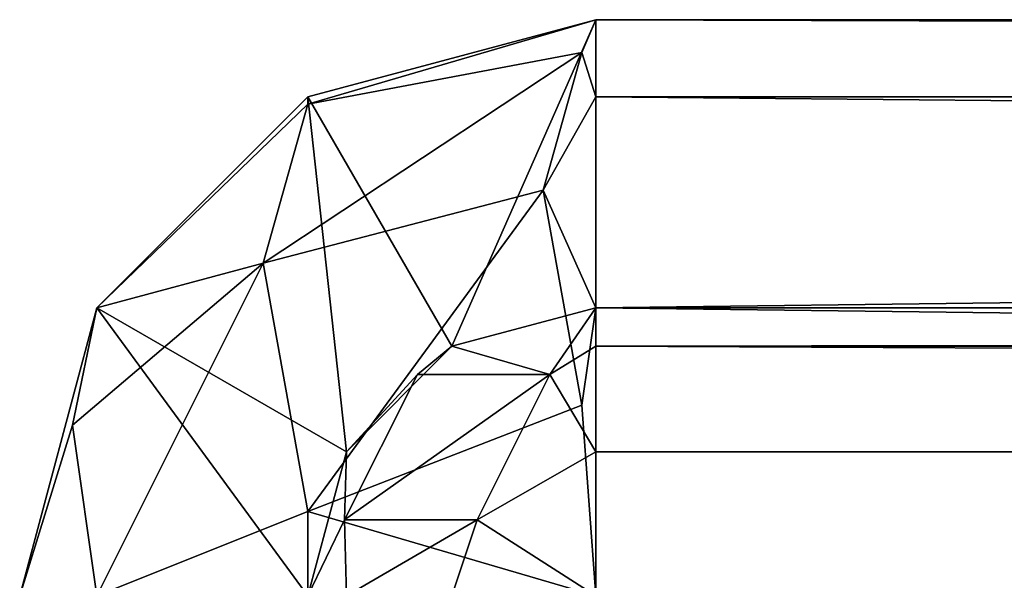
# Model space of a CAD drawing. Extents: x 0.1 to 22, y -6.2 to 5.8.
# Tile 72 of 97: x 13.509 to 13.85, y 5.61 to 5.804. Entities that reach past the tile are written whole.
import ezdxf

# ---------------------------------------------------------------- set-up
doc = ezdxf.new("R2010")
doc.units = 0
doc.header["$LTSCALE"] = 2.54
doc.layers.get('0').update_dxf_attribs({"color": 13, "linetype": 'CONTINUOUS'})

# ---------------------------------------------------------------- blocks, each defined once
blk = doc.blocks.new('GRUPA1_1')
at = {"color": 0}
for p, q in [((13.60858, 5.77489, -8.61972), (13.70858, 5.80418, -8.59043)), ((13.60858, 5.77489, -8.61972), (13.70858, 5.80418, -8.59043)), ((13.60858, 5.77738, -8.59043), (13.70858, 5.80418, -8.59043)), ((13.60858, 5.77738, -8.59043), (13.70858, 5.80418, -8.59043)), ((13.60858, 5.77738, -8.59043), (13.70858, 5.80418, -4.29043)), ((13.60858, 5.77738, -8.59043), (13.70858, 5.80418, -4.29043)), ((13.60858, 5.77738, -4.29043), (13.70858, 5.80418, -4.29043)), ((13.60858, 5.77738, -4.29043), (13.70858, 5.80418, -4.29043)), ((13.65858, 5.69078, -4.29043), (13.70858, 5.80418, -4.29043)), ((13.65858, 5.69078, -4.29043), (13.70858, 5.80418, -4.29043)), ((13.70363, 5.79284, -8.65662), (13.70858, 5.80418, -8.59043)), ((13.70363, 5.79284, -8.65662), (13.70858, 5.80418, -8.59043)), ((13.70858, 5.77738, -8.69043), (13.70858, 5.80418, -8.59043)), ((13.70858, 5.80418, -8.59043), (21.80858, 5.77738, -8.69043)), ((13.70858, 5.80418, -8.59043), (21.80858, 5.77738, -8.69043)), ((13.70858, 5.80418, -8.59043), (21.80858, 5.80418, -8.59043)), ((13.70858, 5.77738, -8.69043), (13.70858, 5.80418, -8.59043)), ((13.70858, 5.80418, -8.59043), (21.80858, 5.80418, -8.59043)), ((13.70858, 5.80418, -8.59043), (21.80858, 5.80418, -4.29043)), ((13.70858, 5.80418, -8.59043), (21.80858, 5.80418, -4.29043)), ((13.70858, 5.80418, -8.59043), (13.70858, 5.80418, -4.29043)), ((13.70858, 5.80418, -4.29043), (21.80858, 5.80418, -4.29043)), ((13.70858, 5.80418, -8.59043), (13.70858, 5.80418, -4.29043)), ((13.70858, 5.70418, -4.29043), (13.70858, 5.80418, -4.29043)), ((13.70858, 5.70418, -4.29043), (13.70858, 5.80418, -4.29043)), ((13.70858, 5.70418, -4.29043), (21.80858, 5.80418, -4.29043)), ((13.70858, 5.80418, -4.29043), (21.80858, 5.80418, -4.29043)), ((13.70858, 5.70418, -4.29043), (21.80858, 5.80418, -4.29043)), ((13.59311, 5.71965, -8.7059), (13.70363, 5.79284, -8.65662)), ((13.59311, 5.71965, -8.7059), (13.70363, 5.79284, -8.65662)), ((13.70363, 5.79284, -8.65662), (13.60858, 5.77489, -8.61972)), ((13.70363, 5.79284, -8.65662), (13.60858, 5.77489, -8.61972)), ((13.69023, 5.745, -8.73126), (13.70363, 5.79284, -8.65662)), ((13.69023, 5.745, -8.73126), (13.70363, 5.79284, -8.65662)), ((13.70363, 5.79284, -8.65662), (13.70858, 5.77738, -8.69043)), ((13.70363, 5.79284, -8.65662), (13.70858, 5.77738, -8.69043)), ((13.53537, 5.70418, -8.59043), (13.60858, 5.77738, -8.59043)), ((13.53537, 5.70418, -8.59043), (13.60858, 5.77738, -8.59043)), ((13.53537, 5.70418, -8.59043), (13.60858, 5.77738, -4.29043)), ((13.53537, 5.70418, -8.59043), (13.60858, 5.77738, -4.29043)), ((13.53537, 5.70418, -4.29043), (13.60858, 5.77738, -4.29043)), ((13.53537, 5.70418, -4.29043), (13.60858, 5.77738, -4.29043)), ((13.60858, 5.77489, -8.61972), (13.60858, 5.77738, -8.59043)), ((13.60858, 5.77489, -8.61972), (13.60858, 5.77738, -8.59043)), ((13.60858, 5.77738, -8.59043), (13.60858, 5.77738, -4.29043)), ((13.60858, 5.77738, -8.59043), (13.60858, 5.77738, -4.29043)), ((13.60858, 5.77738, -4.29043), (13.65858, 5.69078, -4.29043)), ((13.60858, 5.77738, -4.29043), (13.65858, 5.69078, -4.29043)), ((13.60858, 5.77738, -4.29043), (13.62198, 5.65418, -4.29043)), ((13.60858, 5.77738, -4.29043), (13.62198, 5.65418, -4.29043)), ((13.69023, 5.745, -8.73126), (13.70858, 5.77738, -8.69043)), ((13.69023, 5.745, -8.73126), (13.70858, 5.77738, -8.69043)), ((13.70858, 5.70418, -8.76364), (13.70858, 5.77738, -8.69043)), ((13.70858, 5.77738, -8.69043), (21.80858, 5.70418, -8.76364)), ((13.70858, 5.77738, -8.69043), (21.80858, 5.70418, -8.76364)), ((13.70858, 5.77738, -8.69043), (21.80858, 5.77738, -8.69043)), ((13.70858, 5.77738, -8.69043), (21.80858, 5.77738, -8.69043)), ((13.70858, 5.70418, -8.76364), (13.70858, 5.77738, -8.69043)), ((13.60858, 5.77489, -8.61972), (13.53537, 5.70418, -8.59043)), ((13.60858, 5.77489, -8.61972), (13.53537, 5.70418, -8.59043)), ((13.60858, 5.77489, -8.61972), (13.59311, 5.71965, -8.7059)), ((13.60858, 5.77489, -8.61972), (13.59311, 5.71965, -8.7059)), ((13.59311, 5.71965, -8.7059), (13.69023, 5.745, -8.73126)), ((13.59311, 5.71965, -8.7059), (13.69023, 5.745, -8.73126)), ((13.69023, 5.745, -8.73126), (13.60858, 5.63347, -8.76114)), ((13.69023, 5.745, -8.73126), (13.60858, 5.63347, -8.76114)), ((13.70363, 5.67037, -8.7791), (13.69023, 5.745, -8.73126)), ((13.69023, 5.745, -8.73126), (13.70858, 5.70418, -8.76364)), ((13.69023, 5.745, -8.73126), (13.70858, 5.70418, -8.76364)), ((13.70363, 5.67037, -8.7791), (13.69023, 5.745, -8.73126)), ((13.59311, 5.71965, -8.7059), (13.52693, 5.66335, -8.64961)), ((13.59311, 5.71965, -8.7059), (13.52693, 5.66335, -8.64961)), ((13.59311, 5.71965, -8.7059), (13.53537, 5.70418, -8.59043)), ((13.59311, 5.71965, -8.7059), (13.53537, 5.70418, -8.59043)), ((13.59311, 5.71965, -8.7059), (13.53537, 5.60418, -8.69043)), ((13.59311, 5.71965, -8.7059), (13.53537, 5.60418, -8.69043)), ((13.59311, 5.71965, -8.7059), (13.60858, 5.63347, -8.76114)), ((13.59311, 5.71965, -8.7059), (13.60858, 5.63347, -8.76114)), ((13.50858, 5.60418, -8.59043), (13.53537, 5.70418, -8.59043)), ((13.50858, 5.60418, -8.59043), (13.53537, 5.70418, -8.59043)), ((13.50858, 5.60418, -8.59043), (13.53537, 5.70418, -4.29043)), ((13.50858, 5.60418, -8.59043), (13.53537, 5.70418, -4.29043)), ((13.50858, 5.60418, -4.29043), (13.53537, 5.70418, -4.29043)), ((13.50858, 5.60418, -4.29043), (13.53537, 5.70418, -4.29043)), ((13.52693, 5.66335, -8.64961), (13.53537, 5.70418, -8.59043)), ((13.52693, 5.66335, -8.64961), (13.53537, 5.70418, -8.59043)), ((13.53537, 5.70418, -8.59043), (13.53537, 5.70418, -4.29043)), ((13.53537, 5.70418, -8.59043), (13.53537, 5.70418, -4.29043)), ((13.53537, 5.70418, -4.29043), (13.62198, 5.65418, -4.29043)), ((13.53537, 5.70418, -4.29043), (13.62198, 5.65418, -4.29043)), ((13.53537, 5.70418, -4.29043), (13.60858, 5.60418, -4.29043)), ((13.53537, 5.70418, -4.29043), (13.60858, 5.60418, -4.29043)), ((13.70858, 5.70418, -8.59043), (13.65858, 5.69078, -8.59043)), ((13.70858, 5.70418, -4.29043), (13.65858, 5.69078, -4.29043)), ((13.65858, 5.69078, -4.29043), (13.70858, 5.70418, -8.59043)), ((13.65858, 5.69078, -4.29043), (13.70858, 5.70418, -8.59043)), ((13.70858, 5.70418, -8.59043), (13.65858, 5.69078, -8.59043)), ((13.70858, 5.70418, -4.29043), (13.65858, 5.69078, -4.29043)), ((13.70858, 5.70418, -8.59043), (13.6926, 5.68101, -8.65242)), ((13.70858, 5.70418, -8.59043), (13.6926, 5.68101, -8.65242)), ((13.70363, 5.67037, -8.7791), (13.70858, 5.70418, -8.76364)), ((13.70363, 5.67037, -8.7791), (13.70858, 5.70418, -8.76364)), ((13.70858, 5.60418, -8.79043), (13.70858, 5.70418, -8.76364)), ((13.70858, 5.70418, -8.76364), (21.80858, 5.60418, -8.79043)), ((13.70858, 5.70418, -8.76364), (21.80858, 5.60418, -8.79043)), ((13.70858, 5.70418, -8.76364), (21.80858, 5.70418, -8.76364)), ((13.70858, 5.70418, -8.76364), (21.80858, 5.70418, -8.76364)), ((13.70858, 5.60418, -8.79043), (13.70858, 5.70418, -8.76364)), ((13.70858, 5.69078, -8.64043), (13.70858, 5.70418, -8.59043)), ((13.70858, 5.70418, -8.59043), (13.70858, 5.70418, -4.29043)), ((21.80858, 5.70418, -8.59043), (13.70858, 5.69078, -8.64043)), ((21.80858, 5.70418, -8.59043), (13.70858, 5.70418, -8.59043)), ((13.70858, 5.69078, -8.64043), (13.70858, 5.70418, -8.59043)), ((21.80858, 5.70418, -8.59043), (13.70858, 5.69078, -8.64043)), ((13.70858, 5.70418, -4.29043), (21.80858, 5.70418, -4.29043)), ((13.70858, 5.70418, -4.29043), (21.80858, 5.70418, -4.29043)), ((13.70858, 5.70418, -4.29043), (21.80858, 5.70418, -8.59043)), ((13.70858, 5.70418, -4.29043), (21.80858, 5.70418, -8.59043)), ((13.70858, 5.70418, -8.59043), (13.70858, 5.70418, -4.29043)), ((21.80858, 5.70418, -8.59043), (13.70858, 5.70418, -8.59043)), ((13.65858, 5.69078, -8.59043), (13.62198, 5.65418, -8.59043)), ((13.65858, 5.69078, -4.29043), (13.62198, 5.65418, -8.59043)), ((13.65858, 5.69078, -8.59043), (13.62198, 5.65418, -8.59043)), ((13.65858, 5.69078, -4.29043), (13.62198, 5.65418, -8.59043)), ((13.65858, 5.69078, -4.29043), (13.62198, 5.65418, -4.29043)), ((13.65858, 5.69078, -4.29043), (13.62198, 5.65418, -4.29043)), ((13.65858, 5.69078, -8.59043), (13.64659, 5.68101, -8.60641)), ((13.65858, 5.69078, -8.59043), (13.64659, 5.68101, -8.60641)), ((13.65858, 5.69078, -8.59043), (13.6926, 5.68101, -8.65242)), ((13.65858, 5.69078, -8.59043), (13.6926, 5.68101, -8.65242)), ((13.65858, 5.69078, -4.29043), (13.65858, 5.69078, -8.59043)), ((13.65858, 5.69078, -4.29043), (13.65858, 5.69078, -8.59043)), ((13.70858, 5.69078, -8.64043), (13.6926, 5.68101, -8.65242)), ((13.70858, 5.69078, -8.64043), (13.6926, 5.68101, -8.65242)), ((13.70858, 5.65418, -8.67704), (13.70858, 5.69078, -8.64043)), ((21.80858, 5.65418, -8.67704), (13.70858, 5.69078, -8.64043)), ((13.70858, 5.65418, -8.67704), (13.70858, 5.69078, -8.64043)), ((21.80858, 5.65418, -8.67704), (13.70858, 5.69078, -8.64043)), ((21.80858, 5.69078, -8.64043), (13.70858, 5.69078, -8.64043)), ((21.80858, 5.69078, -8.64043), (13.70858, 5.69078, -8.64043)), ((13.64659, 5.68101, -8.60641), (13.62136, 5.63054, -8.63165)), ((13.62136, 5.63054, -8.63165), (13.6926, 5.68101, -8.65242)), ((13.64659, 5.68101, -8.60641), (13.62136, 5.63054, -8.63165)), ((13.62136, 5.63054, -8.63165), (13.6926, 5.68101, -8.65242)), ((13.64659, 5.68101, -8.60641), (13.62198, 5.65418, -8.59043)), ((13.64659, 5.68101, -8.60641), (13.62198, 5.65418, -8.59043)), ((13.64659, 5.68101, -8.60641), (13.6926, 5.68101, -8.65242)), ((13.64659, 5.68101, -8.60641), (13.6926, 5.68101, -8.65242)), ((13.6926, 5.68101, -8.65242), (13.66737, 5.63054, -8.67765)), ((13.6926, 5.68101, -8.65242), (13.66737, 5.63054, -8.67765)), ((13.70858, 5.65418, -8.67704), (13.6926, 5.68101, -8.65242)), ((13.70858, 5.65418, -8.67704), (13.6926, 5.68101, -8.65242)), ((13.60858, 5.63347, -8.76114), (13.70363, 5.67037, -8.7791)), ((13.60858, 5.63347, -8.76114), (13.70363, 5.67037, -8.7791)), ((13.70363, 5.67037, -8.7791), (13.70858, 5.60418, -8.79043)), ((13.70363, 5.67037, -8.7791), (13.70858, 5.60418, -8.79043)), ((13.50858, 5.60418, -8.59043), (13.52693, 5.66335, -8.64961)), ((13.50858, 5.60418, -8.59043), (13.52693, 5.66335, -8.64961)), ((13.53537, 5.60418, -8.69043), (13.52693, 5.66335, -8.64961)), ((13.53537, 5.60418, -8.69043), (13.52693, 5.66335, -8.64961)), ((13.62198, 5.65418, -8.59043), (13.60858, 5.60418, -8.59043)), ((13.62198, 5.65418, -4.29043), (13.60858, 5.60418, -4.29043)), ((13.60858, 5.60418, -4.29043), (13.62198, 5.65418, -8.59043)), ((13.62198, 5.65418, -8.59043), (13.60858, 5.60418, -8.59043)), ((13.60858, 5.60418, -4.29043), (13.62198, 5.65418, -8.59043)), ((13.62198, 5.65418, -4.29043), (13.60858, 5.60418, -4.29043)), ((13.62198, 5.65418, -8.59043), (13.62136, 5.63054, -8.63165)), ((13.62198, 5.65418, -8.59043), (13.62136, 5.63054, -8.63165)), ((13.62198, 5.65418, -4.29043), (13.62198, 5.65418, -8.59043)), ((13.62198, 5.65418, -4.29043), (13.62198, 5.65418, -8.59043)), ((13.70858, 5.65418, -8.67704), (13.66737, 5.63054, -8.67765)), ((13.70858, 5.65418, -8.67704), (13.66737, 5.63054, -8.67765)), ((13.70858, 5.60418, -8.69043), (13.70858, 5.65418, -8.67704)), ((21.80858, 5.65418, -8.67704), (13.70858, 5.65418, -8.67704)), ((13.70858, 5.60418, -8.69043), (13.70858, 5.65418, -8.67704)), ((21.80858, 5.65418, -8.67704), (13.70858, 5.65418, -8.67704)), ((13.53537, 5.60418, -8.69043), (13.60858, 5.63347, -8.76114)), ((13.53537, 5.60418, -8.69043), (13.60858, 5.63347, -8.76114)), ((13.60858, 5.60418, -8.76364), (13.60858, 5.63347, -8.76114)), ((13.60858, 5.63347, -8.76114), (13.70858, 5.60418, -8.79043)), ((13.60858, 5.63347, -8.76114), (13.70858, 5.60418, -8.79043)), ((13.60858, 5.60418, -8.76364), (13.60858, 5.63347, -8.76114)), ((13.60858, 5.60418, -8.59043), (13.62136, 5.63054, -8.63165)), ((13.60858, 5.60418, -8.59043), (13.62136, 5.63054, -8.63165)), ((13.62198, 5.60418, -8.64043), (13.62136, 5.63054, -8.63165)), ((13.62198, 5.60418, -8.64043), (13.62136, 5.63054, -8.63165)), ((13.66737, 5.63054, -8.67765), (13.62136, 5.63054, -8.63165)), ((13.66737, 5.63054, -8.67765), (13.62136, 5.63054, -8.63165)), ((13.62198, 5.60418, -8.64043), (13.66737, 5.63054, -8.67765)), ((13.62198, 5.60418, -8.64043), (13.66737, 5.63054, -8.67765)), ((13.66737, 5.63054, -8.67765), (13.65858, 5.60418, -8.67704)), ((13.66737, 5.63054, -8.67765), (13.65858, 5.60418, -8.67704)), ((13.70858, 5.60418, -8.69043), (13.66737, 5.63054, -8.67765)), ((13.70858, 5.60418, -8.69043), (13.66737, 5.63054, -8.67765))]:
    blk.add_line(p, q, dxfattribs=at)
at = {"color": 9}
mesh = blk.add_polyface(dxfattribs=at)
corners = [(13.70858, 5.80418, -8.59043), (13.70363, 5.79284, -8.65662), (13.60858, 5.77489, -8.61972)]
mesh.append_faces([[corners[k] for k in face] for face in [(0, 1, 2)]], dxfattribs={"color": 9})
mesh = blk.add_polyface(dxfattribs=at)
corners = [(13.70858, 5.80418, -8.59043), (13.60858, 5.77489, -8.61972), (13.60858, 5.77738, -8.59043)]
mesh.append_faces([[corners[k] for k in face] for face in [(0, 1, 2)]], dxfattribs={"color": 9})
mesh = blk.add_polyface(dxfattribs=at)
corners = [(13.70858, 5.80418, -4.29043), (13.70858, 5.80418, -8.59043), (13.60858, 5.77738, -8.59043)]
mesh.append_faces([[corners[k] for k in face] for face in [(0, 1, 2)]], dxfattribs={"color": 9})
mesh = blk.add_polyface(dxfattribs=at)
corners = [(13.70858, 5.80418, -4.29043), (13.60858, 5.77738, -8.59043), (13.60858, 5.77738, -4.29043)]
mesh.append_faces([[corners[k] for k in face] for face in [(0, 1, 2)]], dxfattribs={"color": 9})
mesh = blk.add_polyface(dxfattribs=at)
corners = [(13.70858, 5.80418, -4.29043), (13.60858, 5.77738, -4.29043), (13.65858, 5.69078, -4.29043)]
mesh.append_faces([[corners[k] for k in face] for face in [(0, 1, 2)]], dxfattribs={"color": 9})
mesh = blk.add_polyface(dxfattribs=at)
corners = [(13.70858, 5.80418, -4.29043), (13.65858, 5.69078, -4.29043), (13.70858, 5.70418, -4.29043)]
mesh.append_faces([[corners[k] for k in face] for face in [(0, 1, 2)]], dxfattribs={"color": 9})
mesh = blk.add_polyface(dxfattribs=at)
corners = [(13.70858, 5.80418, -8.59043), (13.70858, 5.77738, -8.69043), (13.70363, 5.79284, -8.65662)]
mesh.append_faces([[corners[k] for k in face] for face in [(0, 1, 2)]], dxfattribs={"color": 9})
mesh = blk.add_polyface(dxfattribs=at)
corners = [(13.70858, 5.80418, -8.59043), (21.80858, 5.77738, -8.69043), (13.70858, 5.77738, -8.69043)]
mesh.append_faces([[corners[k] for k in face] for face in [(0, 1, 2)]], dxfattribs={"color": 9})
mesh = blk.add_polyface(dxfattribs=at)
corners = [(21.80858, 5.80418, -8.59043), (21.80858, 5.77738, -8.69043), (13.70858, 5.80418, -8.59043)]
mesh.append_faces([[corners[k] for k in face] for face in [(0, 1, 2)]], dxfattribs={"color": 9})
mesh = blk.add_polyface(dxfattribs=at)
corners = [(21.80858, 5.80418, -4.29043), (21.80858, 5.80418, -8.59043), (13.70858, 5.80418, -8.59043)]
mesh.append_faces([[corners[k] for k in face] for face in [(0, 1, 2)]], dxfattribs={"color": 9})
mesh = blk.add_polyface(dxfattribs=at)
corners = [(21.80858, 5.80418, -4.29043), (13.70858, 5.80418, -8.59043), (13.70858, 5.80418, -4.29043)]
mesh.append_faces([[corners[k] for k in face] for face in [(0, 1, 2)]], dxfattribs={"color": 9})
mesh = blk.add_polyface(dxfattribs=at)
corners = [(21.80858, 5.80418, -4.29043), (13.70858, 5.80418, -4.29043), (13.70858, 5.70418, -4.29043)]
mesh.append_faces([[corners[k] for k in face] for face in [(0, 1, 2)]], dxfattribs={"color": 9})
mesh = blk.add_polyface(dxfattribs=at)
corners = [(21.80858, 5.80418, -4.29043), (13.70858, 5.70418, -4.29043), (21.80858, 5.70418, -4.29043)]
mesh.append_faces([[corners[k] for k in face] for face in [(0, 1, 2)]], dxfattribs={"color": 9})
mesh = blk.add_polyface(dxfattribs=at)
corners = [(13.70363, 5.79284, -8.65662), (13.69023, 5.745, -8.73126), (13.59311, 5.71965, -8.7059)]
mesh.append_faces([[corners[k] for k in face] for face in [(0, 1, 2)]], dxfattribs={"color": 9})
mesh = blk.add_polyface(dxfattribs=at)
corners = [(13.60858, 5.77489, -8.61972), (13.70363, 5.79284, -8.65662), (13.59311, 5.71965, -8.7059)]
mesh.append_faces([[corners[k] for k in face] for face in [(0, 1, 2)]], dxfattribs={"color": 9})
mesh = blk.add_polyface(dxfattribs=at)
corners = [(13.70363, 5.79284, -8.65662), (13.70858, 5.77738, -8.69043), (13.69023, 5.745, -8.73126)]
mesh.append_faces([[corners[k] for k in face] for face in [(0, 1, 2)]], dxfattribs={"color": 9})
mesh = blk.add_polyface(dxfattribs=at)
corners = [(13.60858, 5.77738, -8.59043), (13.60858, 5.77489, -8.61972), (13.53537, 5.70418, -8.59043)]
mesh.append_faces([[corners[k] for k in face] for face in [(0, 1, 2)]], dxfattribs={"color": 9})
mesh = blk.add_polyface(dxfattribs=at)
corners = [(13.60858, 5.77738, -4.29043), (13.60858, 5.77738, -8.59043), (13.53537, 5.70418, -8.59043)]
mesh.append_faces([[corners[k] for k in face] for face in [(0, 1, 2)]], dxfattribs={"color": 9})
mesh = blk.add_polyface(dxfattribs=at)
corners = [(13.60858, 5.77738, -4.29043), (13.53537, 5.70418, -8.59043), (13.53537, 5.70418, -4.29043)]
mesh.append_faces([[corners[k] for k in face] for face in [(0, 1, 2)]], dxfattribs={"color": 9})
mesh = blk.add_polyface(dxfattribs=at)
corners = [(13.62198, 5.65418, -4.29043), (13.60858, 5.77738, -4.29043), (13.53537, 5.70418, -4.29043)]
mesh.append_faces([[corners[k] for k in face] for face in [(0, 1, 2)]], dxfattribs={"color": 9})
mesh = blk.add_polyface(dxfattribs=at)
corners = [(13.65858, 5.69078, -4.29043), (13.60858, 5.77738, -4.29043), (13.62198, 5.65418, -4.29043)]
mesh.append_faces([[corners[k] for k in face] for face in [(0, 1, 2)]], dxfattribs={"color": 9})
mesh = blk.add_polyface(dxfattribs=at)
corners = [(13.70858, 5.70418, -8.76364), (13.69023, 5.745, -8.73126), (13.70858, 5.77738, -8.69043)]
mesh.append_faces([[corners[k] for k in face] for face in [(0, 1, 2)]], dxfattribs={"color": 9})
mesh = blk.add_polyface(dxfattribs=at)
corners = [(13.70858, 5.77738, -8.69043), (21.80858, 5.70418, -8.76364), (13.70858, 5.70418, -8.76364)]
mesh.append_faces([[corners[k] for k in face] for face in [(0, 1, 2)]], dxfattribs={"color": 9})
mesh = blk.add_polyface(dxfattribs=at)
corners = [(21.80858, 5.77738, -8.69043), (21.80858, 5.70418, -8.76364), (13.70858, 5.77738, -8.69043)]
mesh.append_faces([[corners[k] for k in face] for face in [(0, 1, 2)]], dxfattribs={"color": 9})
mesh = blk.add_polyface(dxfattribs=at)
corners = [(13.60858, 5.77489, -8.61972), (13.59311, 5.71965, -8.7059), (13.53537, 5.70418, -8.59043)]
mesh.append_faces([[corners[k] for k in face] for face in [(0, 1, 2)]], dxfattribs={"color": 9})
mesh = blk.add_polyface(dxfattribs=at)
corners = [(13.69023, 5.745, -8.73126), (13.60858, 5.63347, -8.76114), (13.59311, 5.71965, -8.7059)]
mesh.append_faces([[corners[k] for k in face] for face in [(0, 1, 2)]], dxfattribs={"color": 9})
mesh = blk.add_polyface(dxfattribs=at)
corners = [(13.70363, 5.67037, -8.7791), (13.60858, 5.63347, -8.76114), (13.69023, 5.745, -8.73126)]
mesh.append_faces([[corners[k] for k in face] for face in [(0, 1, 2)]], dxfattribs={"color": 9})
mesh = blk.add_polyface(dxfattribs=at)
corners = [(13.70858, 5.70418, -8.76364), (13.70363, 5.67037, -8.7791), (13.69023, 5.745, -8.73126)]
mesh.append_faces([[corners[k] for k in face] for face in [(0, 1, 2)]], dxfattribs={"color": 9})
mesh = blk.add_polyface(dxfattribs=at)
corners = [(13.59311, 5.71965, -8.7059), (13.52693, 5.66335, -8.64961), (13.53537, 5.70418, -8.59043)]
mesh.append_faces([[corners[k] for k in face] for face in [(0, 1, 2)]], dxfattribs={"color": 9})
mesh = blk.add_polyface(dxfattribs=at)
corners = [(13.59311, 5.71965, -8.7059), (13.53537, 5.60418, -8.69043), (13.52693, 5.66335, -8.64961)]
mesh.append_faces([[corners[k] for k in face] for face in [(0, 1, 2)]], dxfattribs={"color": 9})
mesh = blk.add_polyface(dxfattribs=at)
corners = [(13.59311, 5.71965, -8.7059), (13.60858, 5.63347, -8.76114), (13.53537, 5.60418, -8.69043)]
mesh.append_faces([[corners[k] for k in face] for face in [(0, 1, 2)]], dxfattribs={"color": 9})
mesh = blk.add_polyface(dxfattribs=at)
corners = [(13.53537, 5.70418, -8.59043), (13.52693, 5.66335, -8.64961), (13.50858, 5.60418, -8.59043)]
mesh.append_faces([[corners[k] for k in face] for face in [(0, 1, 2)]], dxfattribs={"color": 9})
mesh = blk.add_polyface(dxfattribs=at)
corners = [(13.53537, 5.70418, -8.59043), (13.50858, 5.60418, -8.59043), (13.53537, 5.70418, -4.29043)]
mesh.append_faces([[corners[k] for k in face] for face in [(0, 1, 2)]], dxfattribs={"color": 9})
mesh = blk.add_polyface(dxfattribs=at)
corners = [(13.53537, 5.70418, -4.29043), (13.50858, 5.60418, -8.59043), (13.50858, 5.60418, -4.29043)]
mesh.append_faces([[corners[k] for k in face] for face in [(0, 1, 2)]], dxfattribs={"color": 9})
mesh = blk.add_polyface(dxfattribs=at)
corners = [(13.60858, 5.60418, -4.29043), (13.53537, 5.70418, -4.29043), (13.50858, 5.60418, -4.29043)]
mesh.append_faces([[corners[k] for k in face] for face in [(0, 1, 2)]], dxfattribs={"color": 9})
mesh = blk.add_polyface(dxfattribs=at)
corners = [(13.62198, 5.65418, -4.29043), (13.53537, 5.70418, -4.29043), (13.60858, 5.60418, -4.29043)]
mesh.append_faces([[corners[k] for k in face] for face in [(0, 1, 2)]], dxfattribs={"color": 9})
mesh = blk.add_polyface(dxfattribs=at)
corners = [(13.65858, 5.69078, -8.59043), (13.6926, 5.68101, -8.65242), (13.70858, 5.70418, -8.59043)]
mesh.append_faces([[corners[k] for k in face] for face in [(0, 1, 2)]], dxfattribs={"color": 9})
mesh = blk.add_polyface(dxfattribs=at)
corners = [(13.65858, 5.69078, -4.29043), (13.70858, 5.70418, -8.59043), (13.70858, 5.70418, -4.29043)]
mesh.append_faces([[corners[k] for k in face] for face in [(0, 1, 2)]], dxfattribs={"color": 9})
mesh = blk.add_polyface(dxfattribs=at)
corners = [(13.65858, 5.69078, -4.29043), (13.65858, 5.69078, -8.59043), (13.70858, 5.70418, -8.59043)]
mesh.append_faces([[corners[k] for k in face] for face in [(0, 1, 2)]], dxfattribs={"color": 9})
mesh = blk.add_polyface(dxfattribs=at)
corners = [(13.70858, 5.70418, -8.59043), (13.6926, 5.68101, -8.65242), (13.70858, 5.69078, -8.64043)]
mesh.append_faces([[corners[k] for k in face] for face in [(0, 1, 2)]], dxfattribs={"color": 9})
mesh = blk.add_polyface(dxfattribs=at)
corners = [(13.70858, 5.70418, -8.76364), (13.70858, 5.60418, -8.79043), (13.70363, 5.67037, -8.7791)]
mesh.append_faces([[corners[k] for k in face] for face in [(0, 1, 2)]], dxfattribs={"color": 9})
mesh = blk.add_polyface(dxfattribs=at)
corners = [(21.80858, 5.60418, -8.79043), (13.70858, 5.60418, -8.79043), (13.70858, 5.70418, -8.76364)]
mesh.append_faces([[corners[k] for k in face] for face in [(0, 1, 2)]], dxfattribs={"color": 9})
mesh = blk.add_polyface(dxfattribs=at)
corners = [(21.80858, 5.60418, -8.79043), (13.70858, 5.70418, -8.76364), (21.80858, 5.70418, -8.76364)]
mesh.append_faces([[corners[k] for k in face] for face in [(0, 1, 2)]], dxfattribs={"color": 9})
mesh = blk.add_polyface(dxfattribs=at)
corners = [(21.80858, 5.70418, -8.59043), (13.70858, 5.69078, -8.64043), (21.80858, 5.69078, -8.64043)]
mesh.append_faces([[corners[k] for k in face] for face in [(0, 1, 2)]], dxfattribs={"color": 9})
mesh = blk.add_polyface(dxfattribs=at)
corners = [(13.70858, 5.70418, -8.59043), (13.70858, 5.69078, -8.64043), (21.80858, 5.70418, -8.59043)]
mesh.append_faces([[corners[k] for k in face] for face in [(0, 1, 2)]], dxfattribs={"color": 9})
mesh = blk.add_polyface(dxfattribs=at)
corners = [(13.70858, 5.70418, -4.29043), (21.80858, 5.70418, -8.59043), (21.80858, 5.70418, -4.29043)]
mesh.append_faces([[corners[k] for k in face] for face in [(0, 1, 2)]], dxfattribs={"color": 9})
mesh = blk.add_polyface(dxfattribs=at)
corners = [(13.70858, 5.70418, -4.29043), (13.70858, 5.70418, -8.59043), (21.80858, 5.70418, -8.59043)]
mesh.append_faces([[corners[k] for k in face] for face in [(0, 1, 2)]], dxfattribs={"color": 9})
mesh = blk.add_polyface(dxfattribs=at)
corners = [(13.65858, 5.69078, -8.59043), (13.62198, 5.65418, -8.59043), (13.64659, 5.68101, -8.60641)]
mesh.append_faces([[corners[k] for k in face] for face in [(0, 1, 2)]], dxfattribs={"color": 9})
mesh = blk.add_polyface(dxfattribs=at)
corners = [(13.65858, 5.69078, -4.29043), (13.62198, 5.65418, -8.59043), (13.65858, 5.69078, -8.59043)]
mesh.append_faces([[corners[k] for k in face] for face in [(0, 1, 2)]], dxfattribs={"color": 9})
mesh = blk.add_polyface(dxfattribs=at)
corners = [(13.65858, 5.69078, -4.29043), (13.62198, 5.65418, -4.29043), (13.62198, 5.65418, -8.59043)]
mesh.append_faces([[corners[k] for k in face] for face in [(0, 1, 2)]], dxfattribs={"color": 9})
mesh = blk.add_polyface(dxfattribs=at)
corners = [(13.65858, 5.69078, -8.59043), (13.64659, 5.68101, -8.60641), (13.6926, 5.68101, -8.65242)]
mesh.append_faces([[corners[k] for k in face] for face in [(0, 1, 2)]], dxfattribs={"color": 9})
mesh = blk.add_polyface(dxfattribs=at)
corners = [(13.70858, 5.69078, -8.64043), (13.6926, 5.68101, -8.65242), (13.70858, 5.65418, -8.67704)]
mesh.append_faces([[corners[k] for k in face] for face in [(0, 1, 2)]], dxfattribs={"color": 9})
mesh = blk.add_polyface(dxfattribs=at)
corners = [(13.70858, 5.69078, -8.64043), (13.70858, 5.65418, -8.67704), (21.80858, 5.65418, -8.67704)]
mesh.append_faces([[corners[k] for k in face] for face in [(0, 1, 2)]], dxfattribs={"color": 9})
mesh = blk.add_polyface(dxfattribs=at)
corners = [(13.70858, 5.69078, -8.64043), (21.80858, 5.65418, -8.67704), (21.80858, 5.69078, -8.64043)]
mesh.append_faces([[corners[k] for k in face] for face in [(0, 1, 2)]], dxfattribs={"color": 9})
mesh = blk.add_polyface(dxfattribs=at)
corners = [(13.64659, 5.68101, -8.60641), (13.62136, 5.63054, -8.63165), (13.6926, 5.68101, -8.65242)]
mesh.append_faces([[corners[k] for k in face] for face in [(0, 1, 2)]], dxfattribs={"color": 9})
mesh = blk.add_polyface(dxfattribs=at)
corners = [(13.64659, 5.68101, -8.60641), (13.62198, 5.65418, -8.59043), (13.62136, 5.63054, -8.63165)]
mesh.append_faces([[corners[k] for k in face] for face in [(0, 1, 2)]], dxfattribs={"color": 9})
mesh = blk.add_polyface(dxfattribs=at)
corners = [(13.6926, 5.68101, -8.65242), (13.62136, 5.63054, -8.63165), (13.66737, 5.63054, -8.67765)]
mesh.append_faces([[corners[k] for k in face] for face in [(0, 1, 2)]], dxfattribs={"color": 9})
mesh = blk.add_polyface(dxfattribs=at)
corners = [(13.70858, 5.65418, -8.67704), (13.6926, 5.68101, -8.65242), (13.66737, 5.63054, -8.67765)]
mesh.append_faces([[corners[k] for k in face] for face in [(0, 1, 2)]], dxfattribs={"color": 9})
mesh = blk.add_polyface(dxfattribs=at)
corners = [(13.70858, 5.60418, -8.79043), (13.60858, 5.63347, -8.76114), (13.70363, 5.67037, -8.7791)]
mesh.append_faces([[corners[k] for k in face] for face in [(0, 1, 2)]], dxfattribs={"color": 9})
mesh = blk.add_polyface(dxfattribs=at)
corners = [(13.52693, 5.66335, -8.64961), (13.53537, 5.60418, -8.69043), (13.50858, 5.60418, -8.59043)]
mesh.append_faces([[corners[k] for k in face] for face in [(0, 1, 2)]], dxfattribs={"color": 9})
mesh = blk.add_polyface(dxfattribs=at)
corners = [(13.62198, 5.65418, -8.59043), (13.60858, 5.60418, -8.59043), (13.62136, 5.63054, -8.63165)]
mesh.append_faces([[corners[k] for k in face] for face in [(0, 1, 2)]], dxfattribs={"color": 9})
mesh = blk.add_polyface(dxfattribs=at)
corners = [(13.62198, 5.65418, -4.29043), (13.60858, 5.60418, -4.29043), (13.62198, 5.65418, -8.59043)]
mesh.append_faces([[corners[k] for k in face] for face in [(0, 1, 2)]], dxfattribs={"color": 9})
mesh = blk.add_polyface(dxfattribs=at)
corners = [(13.62198, 5.65418, -8.59043), (13.60858, 5.60418, -4.29043), (13.60858, 5.60418, -8.59043)]
mesh.append_faces([[corners[k] for k in face] for face in [(0, 1, 2)]], dxfattribs={"color": 9})
mesh = blk.add_polyface(dxfattribs=at)
corners = [(13.70858, 5.65418, -8.67704), (13.66737, 5.63054, -8.67765), (13.70858, 5.60418, -8.69043)]
mesh.append_faces([[corners[k] for k in face] for face in [(0, 1, 2)]], dxfattribs={"color": 9})
mesh = blk.add_polyface(dxfattribs=at)
corners = [(21.80858, 5.65418, -8.67704), (13.70858, 5.60418, -8.69043), (21.80858, 5.60418, -8.69043)]
mesh.append_faces([[corners[k] for k in face] for face in [(0, 1, 2)]], dxfattribs={"color": 9})
mesh = blk.add_polyface(dxfattribs=at)
corners = [(21.80858, 5.65418, -8.67704), (13.70858, 5.65418, -8.67704), (13.70858, 5.60418, -8.69043)]
mesh.append_faces([[corners[k] for k in face] for face in [(0, 1, 2)]], dxfattribs={"color": 9})
mesh = blk.add_polyface(dxfattribs=at)
corners = [(13.60858, 5.60418, -8.76364), (13.53537, 5.60418, -8.69043), (13.60858, 5.63347, -8.76114)]
mesh.append_faces([[corners[k] for k in face] for face in [(0, 1, 2)]], dxfattribs={"color": 9})
mesh = blk.add_polyface(dxfattribs=at)
corners = [(13.70858, 5.60418, -8.79043), (13.60858, 5.60418, -8.76364), (13.60858, 5.63347, -8.76114)]
mesh.append_faces([[corners[k] for k in face] for face in [(0, 1, 2)]], dxfattribs={"color": 9})
mesh = blk.add_polyface(dxfattribs=at)
corners = [(13.62136, 5.63054, -8.63165), (13.60858, 5.60418, -8.59043), (13.62198, 5.60418, -8.64043)]
mesh.append_faces([[corners[k] for k in face] for face in [(0, 1, 2)]], dxfattribs={"color": 9})
mesh = blk.add_polyface(dxfattribs=at)
corners = [(13.66737, 5.63054, -8.67765), (13.62136, 5.63054, -8.63165), (13.62198, 5.60418, -8.64043)]
mesh.append_faces([[corners[k] for k in face] for face in [(0, 1, 2)]], dxfattribs={"color": 9})
mesh = blk.add_polyface(dxfattribs=at)
corners = [(13.66737, 5.63054, -8.67765), (13.62198, 5.60418, -8.64043), (13.65858, 5.60418, -8.67704)]
mesh.append_faces([[corners[k] for k in face] for face in [(0, 1, 2)]], dxfattribs={"color": 9})
mesh = blk.add_polyface(dxfattribs=at)
corners = [(13.70858, 5.60418, -8.69043), (13.66737, 5.63054, -8.67765), (13.65858, 5.60418, -8.67704)]
mesh.append_faces([[corners[k] for k in face] for face in [(0, 1, 2)]], dxfattribs={"color": 9})
blk = doc.blocks.new('GRUPA0_1')
at = {"color": 0}
blk.add_blockref('GRUPA1_1', (0, 0), dxfattribs=at)

msp = doc.modelspace()

# ---------------------------------------------------------------- block references
at = {"color": 0}
msp.add_blockref('GRUPA0_1', (0, 0), dxfattribs=at)

doc.saveas('drawing.dxf')
